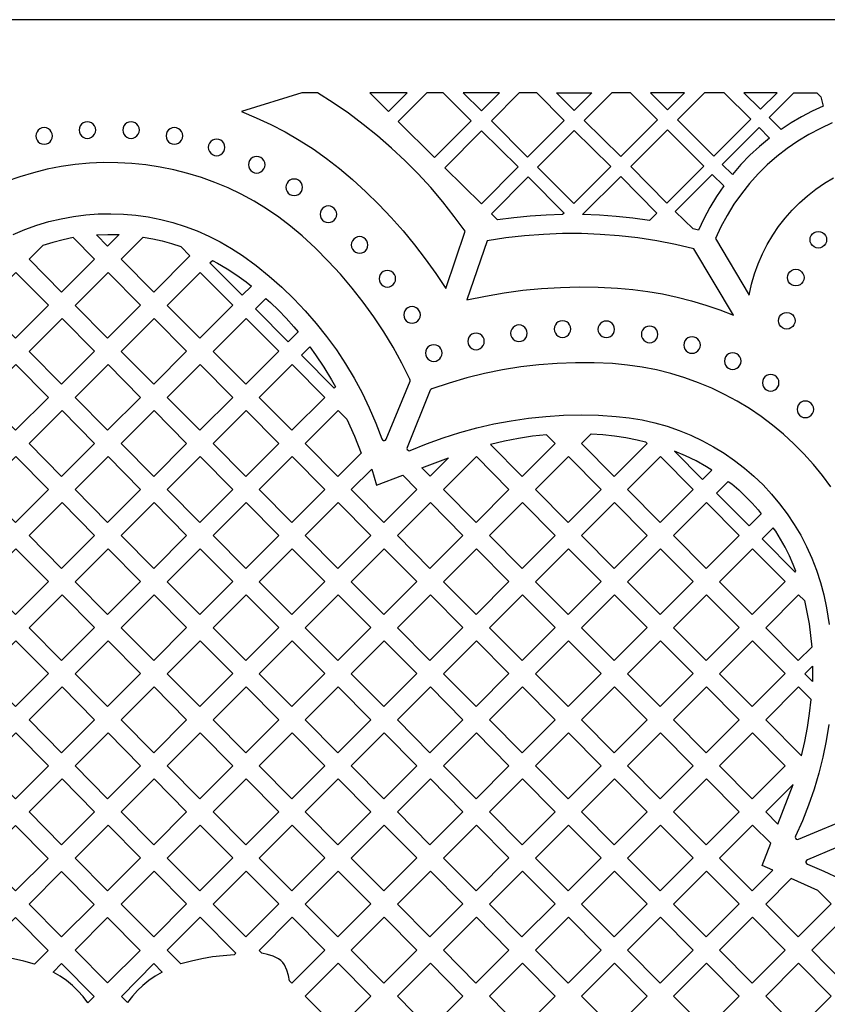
# Model space of a CAD drawing. Header units: millimetres. Extents: x -1358 to 1640, y -1421 to -323.
# Tile 66 of 129: x -202 to -40, y -521 to -323. Entities that reach past the tile are written whole.
import ezdxf

# ---------------------------------------------------------------- set-up
doc = ezdxf.new("R2010")
doc.units = ezdxf.units.MM
doc.layers.add('pattern', color=5, linetype='Continuous')

msp = doc.modelspace()

# ---------------------------------------------------------------- linework, layer by layer
at = {"layer": 'pattern'}
for points in [[(1640.39, -1421.13), (1640.39, -323.13), (-1357.61, -323.13), (-1357.61, -1421.13)], [(-135.1, -355.19), (-132.4, -357.68), (-129.81, -360.23), (-127.32, -362.85), (-124.93, -365.54), (-122.65, -368.31), (-120.45, -371.16), (-118.35, -374.1), (-116.33, -377.13), (-112.44, -365.62), (-114.64, -362.61), (-116.95, -359.68), (-119.37, -356.85), (-121.89, -354.11), (-124.51, -351.46), (-127.22, -348.92), (-130.03, -346.48), (-132.92, -344.15), (-135.91, -341.92), (-138.98, -339.81), (-142.13, -337.81), (-145.23, -337.81), (-157.38, -341.57), (-154.41, -342.8), (-151.48, -344.16), (-148.6, -345.66), (-145.77, -347.3), (-143, -349.07), (-140.3, -350.97), (-137.66, -353.02)], [(-127.87, -341.56), (-124.12, -337.81), (-131.59, -337.81)], [(-111.21, -343.44), (-116.84, -337.81), (-120.12, -337.81), (-125.89, -343.58), (-118.59, -350.81)], [(-109.19, -341.42), (-105.58, -337.81), (-112.83, -337.81)], [(-92.53, -343.36), (-98.02, -337.81), (-101.57, -337.81), (-107.18, -343.42), (-99.93, -350.75)], [(-90.54, -341.36), (-94.12, -337.81), (-86.98, -337.81)], [(-73.84, -343.25), (-79.23, -337.81), (-82.98, -337.81), (-88.52, -343.35), (-81.19, -350.61)], [(-71.8, -341.2), (-68.41, -337.81), (-75.21, -337.81)], [(-55.09, -343.12), (-60.42, -337.81), (-64.38, -337.81), (-69.78, -343.21), (-62.47, -350.5)], [(-53.1, -341.11), (-49.79, -337.81), (-56.44, -337.81)], [(-51.37, -342.76), (-46.42, -337.81), (-41.78, -337.81), (-40.97, -338.62), (-40.52, -340.51), (-42.72, -341.52), (-44.86, -342.62), (-46.93, -343.84), (-48.96, -345.16)], [(-188.33, -346.97), (-187.89, -346.91), (-187.49, -346.74), (-187.15, -346.48), (-186.89, -346.14), (-186.73, -345.74), (-186.67, -345.3), (-186.73, -344.86), (-186.89, -344.46), (-187.15, -344.12), (-187.49, -343.86), (-187.89, -343.69), (-188.33, -343.63), (-188.78, -343.69), (-189.17, -343.86), (-189.51, -344.12), (-189.77, -344.46), (-189.94, -344.86), (-190, -345.3), (-189.94, -345.74), (-189.77, -346.14), (-189.51, -346.48), (-189.17, -346.74), (-188.78, -346.91)], [(-179.56, -346.96), (-179.12, -346.9), (-178.72, -346.73), (-178.38, -346.47), (-178.12, -346.14), (-177.95, -345.74), (-177.89, -345.3), (-177.95, -344.85), (-178.12, -344.45), (-178.38, -344.12), (-178.72, -343.86), (-179.12, -343.69), (-179.56, -343.63), (-180, -343.69), (-180.4, -343.86), (-180.74, -344.12), (-181, -344.45), (-181.17, -344.85), (-181.23, -345.3), (-181.17, -345.74), (-181, -346.14), (-180.74, -346.47), (-180.4, -346.73), (-180, -346.9)], [(-197.03, -348.14), (-196.58, -348.08), (-196.18, -347.91), (-195.85, -347.65), (-195.59, -347.31), (-195.42, -346.91), (-195.36, -346.47), (-195.42, -346.03), (-195.59, -345.63), (-195.85, -345.29), (-196.18, -345.03), (-196.58, -344.86), (-197.03, -344.8), (-197.47, -344.86), (-197.87, -345.03), (-198.2, -345.29), (-198.46, -345.63), (-198.63, -346.03), (-198.69, -346.47), (-198.63, -346.91), (-198.46, -347.31), (-198.2, -347.65), (-197.87, -347.91), (-197.47, -348.08)], [(-170.85, -348.11), (-170.41, -348.05), (-170.01, -347.89), (-169.68, -347.63), (-169.41, -347.29), (-169.25, -346.89), (-169.19, -346.45), (-169.25, -346), (-169.41, -345.61), (-169.68, -345.27), (-170.01, -345.01), (-170.41, -344.84), (-170.85, -344.78), (-171.3, -344.84), (-171.69, -345.01), (-172.03, -345.27), (-172.29, -345.61), (-172.46, -346), (-172.52, -346.45), (-172.46, -346.89), (-172.29, -347.29), (-172.03, -347.63), (-171.69, -347.89), (-171.3, -348.05)], [(-109.18, -360.09), (-116.54, -352.87), (-109.19, -345.44), (-101.82, -352.65)], [(-83.2, -352.61), (-90.53, -345.35), (-97.89, -352.71), (-90.63, -360.05)], [(-64.5, -352.51), (-71.83, -345.25), (-79.19, -352.62), (-71.94, -359.94)], [(-53.41, -344.79), (-51.3, -346.89), (-53.32, -348.57), (-55.23, -350.34), (-57.04, -352.21), (-58.76, -354.2), (-60.79, -352.17)], [(-162.38, -350.44), (-161.94, -350.38), (-161.54, -350.21), (-161.2, -349.95), (-160.94, -349.61), (-160.78, -349.21), (-160.72, -348.77), (-160.78, -348.33), (-160.94, -347.93), (-161.2, -347.59), (-161.54, -347.33), (-161.94, -347.16), (-162.38, -347.1), (-162.83, -347.16), (-163.22, -347.33), (-163.56, -347.59), (-163.82, -347.93), (-163.99, -348.33), (-164.05, -348.77), (-163.99, -349.21), (-163.82, -349.61), (-163.56, -349.95), (-163.22, -350.21), (-162.83, -350.38)], [(-154.32, -353.91), (-153.88, -353.85), (-153.48, -353.68), (-153.15, -353.42), (-152.89, -353.09), (-152.72, -352.69), (-152.66, -352.24), (-152.72, -351.8), (-152.89, -351.4), (-153.15, -351.07), (-153.48, -350.81), (-153.88, -350.64), (-154.32, -350.58), (-154.77, -350.64), (-155.16, -350.81), (-155.5, -351.07), (-155.76, -351.4), (-155.93, -351.8), (-155.99, -352.24), (-155.93, -352.69), (-155.76, -353.09), (-155.5, -353.42), (-155.16, -353.68), (-154.77, -353.85)], [(-146.8, -358.45), (-146.35, -358.39), (-145.96, -358.22), (-145.62, -357.96), (-145.36, -357.62), (-145.19, -357.23), (-145.13, -356.78), (-145.19, -356.34), (-145.36, -355.94), (-145.62, -355.6), (-145.96, -355.34), (-146.35, -355.18), (-146.8, -355.12), (-147.24, -355.18), (-147.64, -355.34), (-147.98, -355.6), (-148.24, -355.94), (-148.4, -356.34), (-148.46, -356.78), (-148.4, -357.23), (-148.24, -357.62), (-147.98, -357.96), (-147.64, -358.22), (-147.24, -358.39)], [(-92.59, -361.97), (-92.9, -362.27), (-96.17, -362.38), (-99.42, -362.6), (-102.67, -362.91), (-105.92, -363.33), (-107.17, -362.09), (-99.82, -354.67)], [(-73.93, -361.97), (-75.4, -363.44), (-78.75, -362.98), (-82.11, -362.63), (-85.47, -362.4), (-88.85, -362.27), (-81.2, -354.62)], [(-62.81, -354.19), (-60.51, -356.49), (-61.97, -358.62), (-63.3, -360.81), (-64.5, -363.08), (-65.59, -365.42), (-66.66, -365.15), (-70.23, -361.61)], [(-139.92, -363.86), (-139.47, -363.8), (-139.07, -363.64), (-138.74, -363.38), (-138.48, -363.04), (-138.31, -362.64), (-138.25, -362.2), (-138.31, -361.75), (-138.48, -361.36), (-138.74, -361.02), (-139.07, -360.76), (-139.47, -360.59), (-139.92, -360.53), (-140.36, -360.59), (-140.76, -360.76), (-141.09, -361.02), (-141.35, -361.36), (-141.52, -361.75), (-141.58, -362.2), (-141.52, -362.64), (-141.35, -363.04), (-141.09, -363.38), (-140.76, -363.64), (-140.36, -363.8)], [(-41.5, -368.97), (-41.94, -368.91), (-42.34, -368.74), (-42.68, -368.48), (-42.94, -368.15), (-43.11, -367.75), (-43.17, -367.31), (-43.11, -366.86), (-42.94, -366.46), (-42.68, -366.13), (-42.34, -365.86), (-41.94, -365.7), (-41.5, -365.64), (-41.06, -365.7), (-40.66, -365.86), (-40.32, -366.13), (-40.06, -366.46), (-39.89, -366.86), (-39.83, -367.31), (-39.89, -367.75), (-40.06, -368.15), (-40.32, -368.48), (-40.66, -368.74), (-41.06, -368.91)], [(-186.9, -371.21), (-191.18, -366.89), (-193.24, -367.32), (-195.26, -367.84), (-197.28, -368.44), (-200.07, -371.23), (-193.52, -377.83)], [(-183.9, -366.24), (-181.98, -366.29), (-184.27, -368.58), (-186.51, -366.33), (-184.26, -366.25)], [(-171.42, -368.09), (-169.56, -368.69), (-167.73, -370.53), (-175.02, -377.83), (-181.57, -371.23), (-177.12, -366.78), (-175.2, -367.13), (-173.3, -367.56)], [(-133.66, -370.03), (-133.22, -369.97), (-132.82, -369.8), (-132.48, -369.54), (-132.22, -369.2), (-132.05, -368.8), (-131.99, -368.36), (-132.05, -367.92), (-132.22, -367.52), (-132.48, -367.18), (-132.82, -366.92), (-133.22, -366.75), (-133.66, -366.69), (-134.1, -366.75), (-134.5, -366.92), (-134.84, -367.18), (-135.1, -367.52), (-135.27, -367.92), (-135.33, -368.36), (-135.27, -368.8), (-135.1, -369.2), (-134.84, -369.54), (-134.5, -369.8), (-134.1, -369.97)], [(-112.08, -379.39), (-108.33, -378.61), (-104.58, -377.96), (-100.84, -377.46), (-97.08, -377.1), (-93.32, -376.87), (-89.53, -376.78), (-85.71, -376.84), (-81.86, -377.02), (-78.79, -377.29), (-75.77, -377.68), (-72.78, -378.19), (-69.84, -378.82), (-66.95, -379.56), (-64.1, -380.42), (-61.3, -381.39), (-58.55, -382.46), (-66.5, -369.12), (-70.22, -368.25), (-73.96, -367.53), (-77.73, -366.95), (-81.51, -366.52), (-85.3, -366.23), (-89.1, -366.08), (-92.9, -366.08), (-96.7, -366.23), (-100.5, -366.52), (-104.28, -366.95), (-108.06, -367.53)], [(-155.37, -376.6), (-157.23, -378.47), (-163.71, -371.93), (-163.24, -371.46), (-162.18, -372.02), (-160.23, -373.17), (-158.31, -374.42), (-156.43, -375.77)], [(-128.08, -376.8), (-127.64, -376.74), (-127.24, -376.58), (-126.9, -376.32), (-126.64, -375.98), (-126.47, -375.58), (-126.41, -375.14), (-126.47, -374.69), (-126.64, -374.3), (-126.9, -373.96), (-127.24, -373.7), (-127.64, -373.53), (-128.08, -373.47), (-128.53, -373.53), (-128.92, -373.7), (-129.26, -373.96), (-129.52, -374.3), (-129.69, -374.69), (-129.75, -375.14), (-129.69, -375.58), (-129.52, -375.98), (-129.26, -376.32), (-128.92, -376.58), (-128.53, -376.74)], [(-46.02, -376.57), (-46.47, -376.51), (-46.87, -376.34), (-47.2, -376.08), (-47.46, -375.74), (-47.63, -375.34), (-47.69, -374.9), (-47.63, -374.46), (-47.46, -374.06), (-47.2, -373.72), (-46.87, -373.46), (-46.47, -373.29), (-46.02, -373.23), (-45.58, -373.29), (-45.18, -373.46), (-44.85, -373.72), (-44.59, -374.06), (-44.42, -374.46), (-44.36, -374.9), (-44.42, -375.34), (-44.59, -375.74), (-44.85, -376.08), (-45.18, -376.34), (-45.58, -376.51)], [(-202.77, -387.08), (-196.15, -380.46), (-202.69, -373.86), (-209.32, -380.48)], [(-184.27, -387.08), (-177.65, -380.46), (-184.19, -373.86), (-190.82, -380.48)], [(-165.77, -387.08), (-159.15, -380.46), (-165.69, -373.86), (-172.32, -380.48)], [(-146, -385.8), (-147.99, -387.79), (-154.54, -381.18), (-152.47, -379.1), (-151.54, -379.93), (-149.94, -381.46), (-148.38, -383.07), (-146.86, -384.77)], [(-123.12, -384.05), (-122.67, -384), (-122.27, -383.83), (-121.94, -383.57), (-121.67, -383.23), (-121.51, -382.83), (-121.45, -382.39), (-121.51, -381.95), (-121.67, -381.55), (-121.94, -381.21), (-122.27, -380.95), (-122.67, -380.78), (-123.12, -380.72), (-123.56, -380.78), (-123.96, -380.95), (-124.29, -381.21), (-124.55, -381.55), (-124.72, -381.95), (-124.78, -382.39), (-124.72, -382.83), (-124.55, -383.23), (-124.29, -383.57), (-123.96, -383.83), (-123.56, -384)], [(-193.52, -396.32), (-186.9, -389.7), (-193.44, -383.1), (-200.07, -389.72)], [(-175.02, -396.32), (-168.4, -389.7), (-174.94, -383.1), (-181.57, -389.72)], [(-156.52, -396.32), (-149.9, -389.7), (-156.44, -383.1), (-163.07, -389.72)], [(-47.83, -385.24), (-48.27, -385.18), (-48.67, -385.01), (-49.01, -384.75), (-49.27, -384.41), (-49.44, -384.01), (-49.5, -383.57), (-49.44, -383.13), (-49.27, -382.73), (-49.01, -382.39), (-48.67, -382.13), (-48.27, -381.96), (-47.83, -381.9), (-47.38, -381.96), (-46.99, -382.13), (-46.65, -382.39), (-46.39, -382.73), (-46.22, -383.13), (-46.16, -383.57), (-46.22, -384.01), (-46.39, -384.41), (-46.65, -384.75), (-46.99, -385.01), (-47.38, -385.18)], [(-101.64, -387.75), (-101.2, -387.69), (-100.8, -387.52), (-100.46, -387.26), (-100.2, -386.92), (-100.04, -386.53), (-99.98, -386.08), (-100.04, -385.64), (-100.2, -385.24), (-100.46, -384.9), (-100.8, -384.64), (-101.2, -384.48), (-101.64, -384.42), (-102.09, -384.48), (-102.48, -384.64), (-102.82, -384.9), (-103.08, -385.24), (-103.25, -385.64), (-103.31, -386.08), (-103.25, -386.53), (-103.08, -386.92), (-102.82, -387.26), (-102.48, -387.52), (-102.09, -387.69)], [(-92.9, -386.91), (-92.45, -386.85), (-92.05, -386.68), (-91.72, -386.42), (-91.46, -386.08), (-91.29, -385.69), (-91.23, -385.24), (-91.29, -384.8), (-91.46, -384.4), (-91.72, -384.06), (-92.05, -383.8), (-92.45, -383.63), (-92.9, -383.58), (-93.34, -383.63), (-93.74, -383.8), (-94.07, -384.06), (-94.33, -384.4), (-94.5, -384.8), (-94.56, -385.24), (-94.5, -385.69), (-94.33, -386.08), (-94.07, -386.42), (-93.74, -386.68), (-93.34, -386.85)], [(-84.11, -386.96), (-83.66, -386.9), (-83.26, -386.74), (-82.93, -386.48), (-82.67, -386.14), (-82.5, -385.74), (-82.44, -385.3), (-82.5, -384.85), (-82.67, -384.46), (-82.93, -384.12), (-83.26, -383.86), (-83.66, -383.69), (-84.11, -383.63), (-84.55, -383.69), (-84.95, -383.86), (-85.28, -384.12), (-85.54, -384.46), (-85.71, -384.85), (-85.77, -385.3), (-85.71, -385.74), (-85.54, -386.14), (-85.28, -386.48), (-84.95, -386.74), (-84.55, -386.9)], [(-75.39, -387.99), (-74.95, -387.93), (-74.55, -387.76), (-74.21, -387.5), (-73.95, -387.16), (-73.78, -386.76), (-73.72, -386.32), (-73.78, -385.88), (-73.95, -385.48), (-74.21, -385.14), (-74.55, -384.88), (-74.95, -384.71), (-75.39, -384.65), (-75.83, -384.71), (-76.23, -384.88), (-76.57, -385.14), (-76.83, -385.48), (-77, -385.88), (-77.05, -386.32), (-77, -386.76), (-76.83, -387.16), (-76.57, -387.5), (-76.23, -387.76), (-75.83, -387.93)], [(-110.26, -389.39), (-109.82, -389.33), (-109.42, -389.16), (-109.08, -388.9), (-108.82, -388.56), (-108.66, -388.16), (-108.6, -387.72), (-108.66, -387.28), (-108.82, -386.88), (-109.08, -386.54), (-109.42, -386.28), (-109.82, -386.11), (-110.26, -386.05), (-110.71, -386.11), (-111.1, -386.28), (-111.44, -386.54), (-111.7, -386.88), (-111.87, -387.28), (-111.93, -387.72), (-111.87, -388.16), (-111.7, -388.56), (-111.44, -388.9), (-111.1, -389.16), (-110.71, -389.33)], [(-66.86, -390.11), (-66.42, -390.05), (-66.02, -389.89), (-65.68, -389.63), (-65.42, -389.29), (-65.25, -388.89), (-65.19, -388.45), (-65.25, -388), (-65.42, -387.61), (-65.68, -387.27), (-66.02, -387.01), (-66.42, -386.84), (-66.86, -386.78), (-67.3, -386.84), (-67.7, -387.01), (-68.04, -387.27), (-68.3, -387.61), (-68.46, -388), (-68.52, -388.45), (-68.46, -388.89), (-68.3, -389.29), (-68.04, -389.63), (-67.7, -389.89), (-67.3, -390.05)], [(-138.5, -396.82), (-138.78, -397.09), (-145.34, -390.47), (-143.67, -388.8), (-142.5, -390.41), (-140.85, -392.88), (-139.27, -395.45)], [(-118.75, -391.74), (-118.3, -391.68), (-117.91, -391.51), (-117.57, -391.25), (-117.31, -390.91), (-117.14, -390.51), (-117.08, -390.07), (-117.14, -389.63), (-117.31, -389.23), (-117.57, -388.89), (-117.91, -388.63), (-118.3, -388.46), (-118.75, -388.41), (-119.19, -388.46), (-119.59, -388.63), (-119.93, -388.89), (-120.19, -389.23), (-120.35, -389.63), (-120.41, -390.07), (-120.35, -390.51), (-120.19, -390.91), (-119.93, -391.25), (-119.59, -391.51), (-119.19, -391.68)], [(-58.7, -393.35), (-58.26, -393.29), (-57.86, -393.12), (-57.52, -392.86), (-57.26, -392.52), (-57.09, -392.13), (-57.03, -391.68), (-57.09, -391.24), (-57.26, -390.84), (-57.52, -390.5), (-57.86, -390.24), (-58.26, -390.08), (-58.7, -390.02), (-59.14, -390.08), (-59.54, -390.24), (-59.88, -390.5), (-60.14, -390.84), (-60.31, -391.24), (-60.36, -391.68), (-60.31, -392.13), (-60.14, -392.52), (-59.88, -392.86), (-59.54, -393.12), (-59.14, -393.29)], [(-202.77, -405.57), (-196.15, -398.95), (-202.69, -392.35), (-209.32, -398.97)], [(-184.27, -405.57), (-177.65, -398.95), (-184.19, -392.35), (-190.82, -398.97)], [(-165.77, -405.57), (-159.15, -398.95), (-165.69, -392.35), (-172.32, -398.97)], [(-147.27, -405.57), (-140.65, -398.95), (-147.19, -392.35), (-153.82, -398.97)], [(-51.07, -397.7), (-50.62, -397.64), (-50.23, -397.47), (-49.89, -397.21), (-49.63, -396.87), (-49.46, -396.48), (-49.4, -396.03), (-49.46, -395.59), (-49.63, -395.19), (-49.89, -394.85), (-50.23, -394.59), (-50.62, -394.42), (-51.07, -394.37), (-51.51, -394.42), (-51.91, -394.59), (-52.24, -394.85), (-52.51, -395.19), (-52.67, -395.59), (-52.73, -396.03), (-52.67, -396.48), (-52.51, -396.87), (-52.24, -397.21), (-51.91, -397.47), (-51.51, -397.64)], [(-44.09, -403.03), (-43.65, -402.97), (-43.25, -402.8), (-42.91, -402.54), (-42.65, -402.2), (-42.48, -401.8), (-42.42, -401.36), (-42.48, -400.91), (-42.65, -400.52), (-42.91, -400.18), (-43.25, -399.92), (-43.65, -399.75), (-44.09, -399.69), (-44.54, -399.75), (-44.93, -399.92), (-45.27, -400.18), (-45.53, -400.52), (-45.7, -400.91), (-45.76, -401.36), (-45.7, -401.8), (-45.53, -402.2), (-45.27, -402.54), (-44.93, -402.8), (-44.54, -402.97)], [(-193.52, -414.82), (-186.9, -408.2), (-193.44, -401.6), (-200.07, -408.22)], [(-175.02, -414.82), (-168.4, -408.2), (-174.94, -401.6), (-181.57, -408.22)], [(-156.52, -414.82), (-163.07, -408.22), (-156.44, -401.6), (-149.9, -408.2)], [(-138.02, -414.82), (-144.57, -408.22), (-137.94, -401.6), (-136.2, -403.36), (-134.71, -406.72), (-133.36, -410.15)], [(-101.02, -414.82), (-94.4, -408.2), (-96.13, -406.46), (-98.92, -406.76), (-101.73, -407.19), (-104.54, -407.74), (-107.37, -408.41)], [(-77.9, -407.46), (-76.21, -407.87), (-75.89, -408.19), (-82.52, -414.82), (-89.07, -408.22), (-87.16, -406.31), (-84.77, -406.43), (-82.43, -406.67), (-80.14, -407.02)], [(-202.77, -424.07), (-196.15, -417.44), (-202.69, -410.84), (-209.32, -417.46)], [(-184.27, -424.07), (-177.65, -417.44), (-184.19, -410.84), (-190.82, -417.46)], [(-165.77, -424.07), (-172.32, -417.46), (-165.69, -410.84), (-159.15, -417.44)], [(-147.27, -424.07), (-153.82, -417.46), (-147.19, -410.84), (-140.65, -417.44)], [(-121.12, -413.12), (-115.77, -411.07), (-119.48, -414.78)], [(-110.27, -424.07), (-103.65, -417.44), (-110.19, -410.84), (-116.82, -417.46)], [(-91.77, -424.07), (-98.32, -417.46), (-91.7, -410.84), (-85.15, -417.44)], [(-73.27, -424.06), (-66.65, -417.45), (-73.19, -410.84), (-79.82, -417.46)], [(-70.41, -409.73), (-64.74, -415.45), (-62.86, -413.57), (-63.98, -412.87), (-66.05, -411.72), (-68.2, -410.68)], [(-135.32, -417.46), (-131.22, -413.37), (-130.23, -416.61), (-124.98, -414.59), (-122.15, -417.45), (-128.77, -424.07)], [(-53.56, -421.57), (-52.96, -422.32), (-55.41, -424.78), (-61.94, -418.19), (-59.58, -415.84), (-58.9, -416.34), (-57.46, -417.55), (-56.1, -418.83), (-54.8, -420.17)], [(-193.52, -433.31), (-186.9, -426.69), (-193.44, -420.09), (-200.07, -426.71)], [(-175.02, -433.31), (-181.57, -426.71), (-174.94, -420.09), (-168.4, -426.69)], [(-156.52, -433.31), (-163.07, -426.71), (-156.44, -420.09), (-149.9, -426.69)], [(-138.02, -433.31), (-131.4, -426.69), (-137.94, -420.09), (-144.57, -426.71)], [(-119.52, -433.31), (-112.9, -426.69), (-119.44, -420.09), (-126.07, -426.71)], [(-101.02, -433.31), (-107.57, -426.71), (-100.95, -420.09), (-94.4, -426.69)], [(-82.52, -433.31), (-75.9, -426.69), (-82.44, -420.09), (-89.07, -426.71)], [(-64.03, -433.31), (-57.4, -426.69), (-63.95, -420.09), (-70.57, -426.71)], [(-52.77, -427.35), (-46.17, -434.02), (-46.03, -433.88), (-46.54, -432.52), (-47.31, -430.76), (-48.16, -429.05), (-49.08, -427.41), (-50.06, -425.85), (-50.57, -425.14)], [(-202.77, -442.56), (-196.15, -435.94), (-202.69, -429.34), (-209.32, -435.96)], [(-184.27, -442.56), (-190.82, -435.96), (-184.19, -429.34), (-177.65, -435.94)], [(-165.77, -442.56), (-172.32, -435.96), (-165.69, -429.34), (-159.15, -435.94)], [(-147.27, -442.56), (-140.65, -435.94), (-147.19, -429.34), (-153.82, -435.96)], [(-128.77, -442.56), (-122.15, -435.94), (-128.69, -429.34), (-135.32, -435.96)], [(-110.27, -442.56), (-103.65, -435.94), (-110.19, -429.34), (-116.82, -435.96)], [(-91.77, -442.56), (-85.15, -435.94), (-91.69, -429.34), (-98.32, -435.96)], [(-73.28, -442.56), (-66.65, -435.94), (-73.19, -429.34), (-79.82, -435.96)], [(-54.78, -442.56), (-48.15, -435.94), (-54.7, -429.34), (-61.32, -435.96)], [(-193.52, -451.81), (-200.07, -445.2), (-193.44, -438.59), (-186.9, -445.19)], [(-175.02, -451.81), (-181.57, -445.2), (-174.94, -438.59), (-168.4, -445.19)], [(-156.52, -451.81), (-149.9, -445.19), (-156.44, -438.58), (-163.07, -445.2)], [(-138.02, -451.81), (-131.4, -445.19), (-137.94, -438.58), (-144.57, -445.2)], [(-119.52, -451.81), (-112.9, -445.19), (-119.44, -438.58), (-126.07, -445.2)], [(-101.02, -451.81), (-94.4, -445.19), (-100.94, -438.58), (-107.57, -445.2)], [(-82.52, -451.81), (-75.9, -445.19), (-82.44, -438.58), (-89.07, -445.21)], [(-64.03, -451.81), (-57.4, -445.19), (-63.95, -438.58), (-70.57, -445.21)], [(-45.46, -438.59), (-44.29, -439.76), (-43.79, -442.08), (-43.37, -444.4), (-43.05, -446.74), (-42.82, -449.1), (-45.53, -451.81), (-52.07, -445.21)], [(-202.77, -461.05), (-209.32, -454.45), (-202.69, -447.83), (-196.15, -454.43)], [(-184.27, -461.05), (-190.82, -454.45), (-184.19, -447.83), (-177.65, -454.43)], [(-165.77, -461.05), (-159.15, -454.43), (-165.69, -447.83), (-172.32, -454.45)], [(-147.27, -461.05), (-140.65, -454.43), (-147.19, -447.83), (-153.82, -454.45)], [(-128.77, -461.05), (-122.15, -454.43), (-128.69, -447.83), (-135.32, -454.45)], [(-110.27, -461.05), (-103.65, -454.43), (-110.19, -447.83), (-116.82, -454.45)], [(-91.77, -461.05), (-85.15, -454.43), (-91.69, -447.83), (-98.32, -454.45)], [(-73.28, -461.05), (-66.65, -454.43), (-73.19, -447.83), (-79.82, -454.45)], [(-54.78, -461.05), (-48.15, -454.43), (-54.7, -447.83), (-61.32, -454.45)], [(-44.21, -454.49), (-42.65, -452.94), (-42.65, -453.67), (-42.69, -456.02)], [(-193.52, -470.3), (-200.07, -463.7), (-193.44, -457.08), (-186.9, -463.68)], [(-175.02, -470.3), (-168.4, -463.68), (-174.94, -457.08), (-181.57, -463.7)], [(-156.52, -470.3), (-149.9, -463.68), (-156.44, -457.08), (-163.07, -463.7)], [(-138.02, -470.3), (-131.4, -463.68), (-137.94, -457.08), (-144.57, -463.7)], [(-119.52, -470.3), (-112.9, -463.68), (-119.44, -457.08), (-126.07, -463.7)], [(-101.02, -470.3), (-94.4, -463.68), (-100.94, -457.08), (-107.57, -463.7)], [(-82.52, -470.3), (-75.9, -463.68), (-82.44, -457.08), (-89.07, -463.7)], [(-64.03, -470.3), (-57.4, -463.68), (-63.95, -457.08), (-70.57, -463.7)], [(-42.92, -459.63), (-45.45, -457.08), (-52.07, -463.7), (-44.9, -470.93), (-44.23, -468.08), (-43.67, -465.25), (-43.24, -462.43)], [(-202.77, -479.55), (-196.15, -472.93), (-202.69, -466.33), (-209.32, -472.95)], [(-184.27, -479.55), (-190.82, -472.95), (-184.2, -466.33), (-177.65, -472.93)], [(-165.77, -479.55), (-159.15, -472.93), (-165.69, -466.33), (-172.32, -472.95)], [(-147.27, -479.55), (-140.65, -472.93), (-147.19, -466.33), (-153.82, -472.95)], [(-128.77, -479.55), (-122.15, -472.93), (-128.69, -466.33), (-135.32, -472.95)], [(-110.27, -479.55), (-103.65, -472.93), (-110.19, -466.33), (-116.82, -472.95)], [(-91.77, -479.55), (-85.15, -472.93), (-91.69, -466.33), (-98.32, -472.95)], [(-73.28, -479.55), (-66.65, -472.93), (-73.2, -466.33), (-79.82, -472.95)], [(-54.78, -479.55), (-61.32, -472.95), (-54.7, -466.33), (-48.15, -472.93)], [(-193.52, -488.79), (-186.9, -482.17), (-193.44, -475.57), (-200.07, -482.19)], [(-175.02, -488.79), (-181.57, -482.19), (-174.95, -475.57), (-168.4, -482.18)], [(-156.52, -488.79), (-149.9, -482.17), (-156.44, -475.57), (-163.07, -482.19)], [(-138.02, -488.79), (-131.4, -482.17), (-137.94, -475.57), (-144.57, -482.19)], [(-119.52, -488.79), (-112.9, -482.17), (-119.44, -475.57), (-126.07, -482.19)], [(-101.02, -488.79), (-94.4, -482.17), (-100.94, -475.57), (-107.57, -482.19)], [(-82.53, -488.79), (-75.9, -482.17), (-82.44, -475.57), (-89.07, -482.19)], [(-64.03, -488.79), (-57.4, -482.17), (-63.95, -475.57), (-70.57, -482.19)], [(-49.61, -484.67), (-46.55, -476.67), (-52.07, -482.19)], [(-209.27, -491.48), (-202.77, -484.91), (-196.24, -491.51), (-202.77, -498.04)], [(-184.27, -498.04), (-177.65, -491.42), (-184.19, -484.82), (-190.82, -491.44)], [(-165.77, -498.04), (-172.32, -491.44), (-165.7, -484.82), (-159.15, -491.42)], [(-147.27, -498.04), (-140.65, -491.42), (-147.19, -484.82), (-153.82, -491.44)], [(-128.77, -498.04), (-122.15, -491.42), (-128.69, -484.82), (-135.32, -491.44)], [(-110.27, -498.04), (-103.65, -491.42), (-110.19, -484.82), (-116.82, -491.44)], [(-91.78, -498.04), (-85.15, -491.42), (-91.69, -484.82), (-98.32, -491.44)], [(-73.28, -498.04), (-66.65, -491.42), (-73.2, -484.82), (-79.82, -491.44)], [(-52.77, -492.94), (-51.07, -488.48), (-54.7, -484.82), (-61.32, -491.44), (-54.78, -498.04), (-50.63, -493.9)], [(-200.02, -500.72), (-193.52, -494.16), (-186.99, -500.75), (-193.52, -507.28)], [(-175.02, -507.29), (-168.4, -500.67), (-174.94, -494.07), (-181.57, -500.69)], [(-156.52, -507.29), (-163.07, -500.69), (-156.45, -494.07), (-149.9, -500.67)], [(-138.02, -507.29), (-131.4, -500.67), (-137.94, -494.07), (-144.57, -500.69)], [(-119.52, -507.29), (-112.9, -500.67), (-119.44, -494.07), (-126.07, -500.69)], [(-101.03, -507.29), (-94.4, -500.67), (-100.94, -494.07), (-107.57, -500.69)], [(-82.53, -507.29), (-75.9, -500.67), (-82.45, -494.07), (-89.07, -500.69)], [(-64.03, -507.29), (-57.4, -500.67), (-63.95, -494.07), (-70.57, -500.69)], [(-45.53, -507.29), (-38.9, -500.67), (-41.61, -497.94), (-46.93, -495.55), (-52.07, -500.69)], [(-196.23, -510), (-198.96, -512.73), (-201.08, -512.15), (-203.21, -511.67), (-205.34, -511.31), (-207.5, -511.05), (-209.69, -510.9), (-209.94, -510.65), (-202.77, -503.41)], [(-190.77, -509.97), (-184.27, -503.41), (-177.74, -510), (-184.27, -516.53)], [(-158.5, -510.57), (-158.85, -510.9), (-161.04, -511.05), (-163.19, -511.31), (-165.33, -511.67), (-167.44, -512.14), (-169.56, -512.72), (-172.32, -509.93), (-165.7, -503.32)], [(-147.27, -516.54), (-147.71, -516.1), (-147.95, -515), (-148.29, -513.94), (-148.75, -512.91), (-149.07, -512.4), (-149.48, -511.99), (-149.98, -511.66), (-151.05, -511.17), (-152.15, -510.8), (-153.3, -510.54), (-153.86, -509.98), (-147.19, -503.31), (-140.65, -509.92)], [(-128.77, -516.54), (-122.15, -509.92), (-128.69, -503.31), (-135.32, -509.93)], [(-110.28, -516.54), (-103.65, -509.92), (-110.19, -503.31), (-116.82, -509.93)], [(-91.78, -516.54), (-85.15, -509.92), (-91.7, -503.31), (-98.32, -509.93)], [(-73.28, -516.54), (-66.65, -509.92), (-73.2, -503.31), (-79.82, -509.93)], [(-54.78, -516.54), (-48.15, -509.92), (-54.7, -503.31), (-61.32, -509.93)], [(-36.28, -516.54), (-29.65, -509.92), (-36.2, -503.31), (-42.82, -509.93)], [(-186.99, -519.25), (-188.23, -520.49), (-189.21, -519.24), (-190.25, -518.08), (-191.36, -517.02), (-192.55, -516.05), (-193.83, -515.16), (-195.2, -514.35), (-193.52, -512.65)], [(-175.02, -512.65), (-173.34, -514.35), (-174.71, -515.16), (-175.98, -516.04), (-177.17, -517.01), (-178.27, -518.06), (-179.31, -519.21), (-180.29, -520.46), (-181.52, -519.22)], [(-138.02, -525.78), (-144.57, -519.18), (-137.95, -512.56), (-131.4, -519.16)], [(-119.53, -525.78), (-112.9, -519.16), (-119.44, -512.56), (-126.07, -519.18)], [(-101.03, -525.78), (-94.4, -519.16), (-100.95, -512.56), (-107.57, -519.18)], [(-82.53, -525.78), (-75.9, -519.16), (-82.45, -512.56), (-89.07, -519.18)], [(-64.03, -525.78), (-57.4, -519.16), (-63.95, -512.56), (-70.57, -519.18)], [(-45.53, -525.78), (-38.9, -519.16), (-45.45, -512.56), (-52.07, -519.18)]]:
    msp.add_lwpolyline(points, close=True, dxfattribs=at)
for points in [[(-38.69, -343.87), (-41.08, -344.96), (-43.4, -346.17), (-45.63, -347.52), (-47.77, -348.99), (-49.81, -350.59), (-51.76, -352.3), (-53.6, -354.11), (-55.33, -356.04), (-56.95, -358.07), (-58.44, -360.19), (-59.81, -362.41), (-61.06, -364.71), (-62.17, -367.09), (-55.42, -378.41), (-54.94, -376.26), (-54.33, -374.17), (-53.6, -372.13), (-52.74, -370.16), (-51.76, -368.25), (-50.67, -366.42), (-49.47, -364.66), (-48.17, -362.98), (-46.77, -361.39), (-45.28, -359.89), (-43.7, -358.48), (-42.03, -357.17), (-40.28, -355.96), (-38.46, -354.87)], [(-203.28, -366.25), (-200.92, -365.26), (-198.53, -364.4), (-196.1, -363.68), (-193.64, -363.09), (-191.16, -362.64), (-188.66, -362.32), (-186.15, -362.13), (-183.64, -362.08), (-181.12, -362.17), (-178.6, -362.39), (-176.1, -362.74), (-173.62, -363.23), (-171.15, -363.86), (-168.72, -364.62), (-166.32, -365.53), (-163.96, -366.56), (-161.64, -367.74), (-159.38, -369.05), (-157.17, -370.5), (-154.44, -372.5), (-151.81, -374.61), (-149.29, -376.82), (-146.87, -379.15), (-144.57, -381.57), (-142.37, -384.1), (-140.29, -386.71), (-138.32, -389.42), (-136.48, -392.21), (-134.76, -395.08), (-133.17, -398.03), (-131.71, -401.06), (-130.38, -404.15), (-129.19, -407.31), (-129.06, -407.51), (-128.86, -407.62), (-128.65, -407.62), (-128.44, -407.53), (-128.3, -407.34), (-123.53, -395.7), (-123.49, -395.51), (-123.54, -395.32), (-125.18, -392.07), (-126.94, -388.9), (-128.82, -385.8), (-130.82, -382.78), (-132.94, -379.85), (-135.17, -377), (-137.52, -374.24), (-139.97, -371.58), (-142.53, -369.01), (-145.2, -366.54), (-147.51, -364.59), (-149.89, -362.78), (-152.34, -361.11), (-154.85, -359.57), (-157.42, -358.18), (-160.04, -356.92), (-162.71, -355.8), (-165.42, -354.82), (-168.17, -353.98), (-170.95, -353.27), (-173.75, -352.71), (-176.57, -352.28), (-179.4, -351.99), (-182.25, -351.84), (-185.09, -351.83), (-187.94, -351.96), (-190.78, -352.23), (-193.6, -352.63), (-196.41, -353.17), (-199.19, -353.86), (-201.94, -354.68), (-204.66, -355.64)], [(-38.99, -416.91), (-40.68, -414.61), (-42.48, -412.41), (-44.39, -410.29), (-46.39, -408.27), (-48.49, -406.35), (-50.69, -404.53), (-52.97, -402.82), (-55.34, -401.22), (-57.79, -399.73), (-60.32, -398.37), (-62.92, -397.12), (-65.59, -396.01), (-68.32, -395.02), (-71.12, -394.17), (-73.98, -393.46), (-76.89, -392.88), (-79.85, -392.46), (-82.86, -392.18), (-86.56, -392.01), (-90.25, -391.99), (-93.94, -392.13), (-97.62, -392.41), (-101.28, -392.85), (-104.92, -393.43), (-108.53, -394.17), (-112.12, -395.05), (-115.66, -396.08), (-119.17, -397.25), (-119.35, -397.35), (-119.46, -397.52), (-124.12, -409.01), (-124.15, -409.24), (-124.08, -409.44), (-123.92, -409.59), (-123.72, -409.66), (-123.48, -409.62), (-120.2, -408.28), (-116.88, -407.07), (-113.51, -406), (-110.11, -405.07), (-106.67, -404.28), (-103.21, -403.64), (-99.72, -403.13), (-96.22, -402.77), (-92.7, -402.56), (-89.17, -402.48), (-85.63, -402.55), (-82.09, -402.77), (-79.47, -403.06), (-76.88, -403.49), (-74.35, -404.07), (-71.87, -404.77), (-69.45, -405.61), (-67.08, -406.57), (-64.78, -407.66), (-62.56, -408.86), (-60.4, -410.19), (-58.33, -411.62), (-56.33, -413.16), (-54.43, -414.8), (-52.61, -416.55), (-50.89, -418.39), (-49.27, -420.32), (-47.75, -422.34), (-46.34, -424.45), (-45.04, -426.63), (-43.86, -428.89), (-42.8, -431.23), (-41.86, -433.63), (-41.06, -436.1), (-40.38, -438.63), (-39.85, -441.22), (-39.33, -444.56)], [(-39.37, -464.61), (-39.9, -467.92), (-40.57, -471.19), (-41.39, -474.44), (-42.35, -477.65), (-43.45, -480.82), (-44.7, -483.95), (-46.1, -487.03), (-46.14, -487.26), (-46.08, -487.48), (-45.93, -487.63), (-45.72, -487.71), (-45.48, -487.67), (-33.88, -482.82)], [(-32.29, -486.99), (-43.7, -491.81), (-43.89, -491.95), (-43.98, -492.15), (-43.98, -492.36), (-43.88, -492.56), (-43.69, -492.7), (-40.42, -494.06), (-37.22, -495.56)]]:
    msp.add_lwpolyline(points, dxfattribs=at)

doc.saveas('drawing.dxf')
